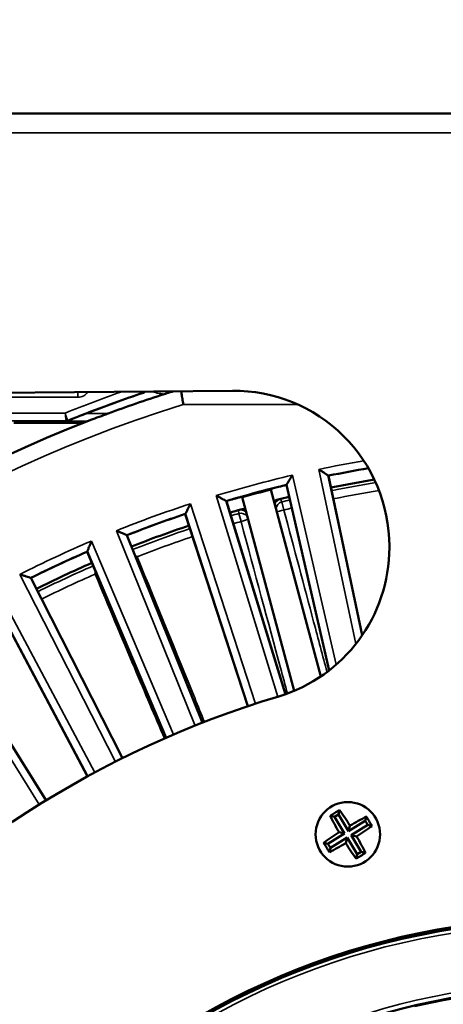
# Model space of a CAD drawing. Header units: inches. Extents: x 0 to 234, y 0 to 165.
# Tile 19 of 85: x 60.74 to 62.89, y 75.79 to 80.78. Entities that reach past the tile are written whole.
import ezdxf

# ---------------------------------------------------------------- set-up
doc = ezdxf.new("R2010")
doc.units = ezdxf.units.IN
doc.header["$LTSCALE"] = 10
doc.header["$MEASUREMENT"] = 0
for name, color, linetype, lineweight in [('Dimension (ANSI)', 7, 'Continuous', 25), ('Visible (ANSI)', 7, 'Continuous', 50), ('Visible Narrow (ANSI)', 7, 'Continuous', 35)]:
    doc.layers.add(name, color=color, linetype=linetype, lineweight=lineweight)
doc.styles.add('Note Text (ANSI)', font='arial.ttf')
doc.dimstyles.new('Default (ANSI)', dxfattribs={"dimscale": 10, "dimtxt": 0.12, "dimasz": 0.098425, "dimexe": 0.125, "dimexo": 0.0625, "dimgap": 0.031496, "dimtad": 0, "dimtih": 1, "dimtoh": 1, "dimrnd": 1e-08, "dimzin": 4, "dimdsep": 46, "dimtxsty": 'Note Text (ANSI)', "dimcen": 0.09, "dimdle": 0.393701, "dimclrd": 256, "dimclre": 256, "dimclrt": 256, "dimadec": 0, "dimazin": 1, "dimtfac": 1, "dimtofl": 0, "dimtmove": 0, "dimatfit": 3, "dimfxl": 1, "dimtolj": 1, "dimtzin": 4, "dimlwd": -1, "dimlwe": -1, "dimarcsym": 0})

# ---------------------------------------------------------------- blocks, each defined once
blk = doc.blocks.new('*D11')
at = {"layer": 'Defpoints', "color": 0, "transparency": 16777216}
for p in [(83.2028, 84.081), (43.8328, 80.144), (83.2028, 80.144)]:
    blk.add_point(p, dxfattribs=at)
at = {"layer": 'Dimension (ANSI)', "transparency": 16777216}
for p, q in [((43.8328, 80.769), (43.8328, 85.331)), ((83.2028, 80.769), (83.2028, 85.331)), ((44.817, 84.081), (57.458, 84.081)), ((82.2186, 84.081), (61.7968, 84.081))]:
    blk.add_line(p, q, dxfattribs=at)
for points in [[(44.817, 84.245), (44.817, 83.9169), (43.8328, 84.081)], [(82.2186, 84.245), (82.2186, 83.9169), (83.2028, 84.081)]]:
    blk.add_solid(points, dxfattribs=at)
at = {"layer": 'Dimension (ANSI)', "transparency": 16777216, "insert": (57.773, 84.6941), "char_height": 1.2, "attachment_point": 1, "style": 'Note Text (ANSI)'}
blk.add_mtext('\\A1;\\fArial|b0|i0;39.4"', dxfattribs=at)

msp = doc.modelspace()

# ---------------------------------------------------------------- linework, layer by layer
at = {"layer": 'Visible (ANSI)'}
for p, q in [((83.0454, 80.3014), (43.9902, 80.3014)), ((58.6054, 78.8688), (61.818, 78.8969)), ((60.7108, 78.7342), (61.0632, 78.7342)), ((62.3036, 78.4668), (62.3015, 78.4682)), ((62.3036, 78.4668), (62.4753, 77.6592)), ((62.0117, 78.3965), (62.2652, 77.4503)), ((62.0908, 78.4197), (62.0921, 78.4217)), ((62.3076, 77.4809), (62.0908, 78.4197)), ((61.787, 78.3382), (61.7848, 78.3394)), ((61.787, 78.3382), (62.086, 77.3602)), ((62.1299, 77.3771), (61.8671, 78.3578)), ((61.5791, 78.2727), (61.5803, 78.2749)), ((61.8955, 77.2991), (61.5791, 78.2727)), ((61.2836, 78.1651), (61.2813, 78.1661)), ((61.2836, 78.1651), (61.667, 77.216)), ((61.0822, 78.0817), (61.0831, 78.084)), ((61.4822, 77.1394), (61.0822, 78.0817)), ((62.6123, 78.1095), (62.6123, 78.103)), ((60.7971, 77.9488), (60.7948, 77.9496)), ((60.7971, 77.9488), (61.2619, 77.0367)), ((61.0844, 76.9443), (60.6038, 77.8482)), ((60.3314, 77.6909), (60.8739, 76.8228)), ((62.3342, 76.7389), (62.3122, 76.7443)), ((62.3544, 76.7512), (62.3342, 76.7389)), ((62.3342, 76.7389), (62.3858, 76.6545)), ((62.3544, 76.7512), (62.3597, 76.7733)), ((62.4059, 76.6668), (62.3544, 76.7512)), ((62.4904, 76.7184), (62.4957, 76.7405)), ((62.4904, 76.7184), (62.4059, 76.6668)), ((62.4059, 76.6668), (62.4128, 76.6951)), ((62.4182, 76.6467), (62.5027, 76.6983)), ((62.5027, 76.6983), (62.4904, 76.7184)), ((62.5027, 76.6983), (62.5247, 76.6929)), ((62.3858, 76.6545), (62.3014, 76.603)), ((62.3137, 76.5828), (62.3981, 76.6344)), ((62.3858, 76.6545), (62.3575, 76.6614)), ((62.3981, 76.6344), (62.3913, 76.6061)), ((62.3981, 76.6344), (62.4497, 76.55)), ((62.4182, 76.6467), (62.4465, 76.6399)), ((62.4698, 76.5623), (62.4182, 76.6467)), ((62.3014, 76.603), (62.2793, 76.6083)), ((62.3014, 76.603), (62.3137, 76.5828)), ((62.3137, 76.5828), (62.3084, 76.5608)), ((62.4497, 76.55), (62.4443, 76.5279)), ((62.4497, 76.55), (62.4698, 76.5623)), ((62.4698, 76.5623), (62.4919, 76.557))]:
    msp.add_line(p, q, dxfattribs=at)
for centre, radius in [((62.402, 76.6506), 0.1634), ((63.5178, 72.4865), 3.7402), ((63.5178, 72.4865), 3.7303), ((63.5178, 72.4865), 3.3874)]:
    msp.add_circle(centre, radius, dxfattribs=at)
for centre, radius, start, end in [((63.5178, 72.4865), 6.752, 108.57081, 111.19253), ((63.5178, 72.4865), 6.7123, 107.74146, 110.30025), ((61.8249, 78.1095), 0.7874, 0, 90.5), ((63.5178, 72.4865), 6.7126, 111.13077, 174.95279), ((63.5178, 72.4865), 6.1024, 99.54298, 101.4768), ((63.5178, 72.4865), 6.0408, 99.35092, 101.47147), ((63.5178, 72.4865), 6.0989, 104.29671, 105.70329), ((63.5178, 72.4865), 6.1024, 103.5232, 103.90154), ((63.5178, 72.4865), 6.1024, 106.09846, 106.4768), ((63.5178, 72.4865), 6.0408, 103.52853, 104.06902), ((63.5178, 72.4865), 6.1024, 108.5232, 111.4768), ((63.5178, 72.4865), 6.0408, 105.93142, 106.47147), ((63.5178, 72.4865), 6.0408, 108.52853, 111.47147), ((63.5178, 72.4865), 6.1024, 113.5232, 116.4768), ((61.8249, 78.103), 0.7874, 286.7736, 0), ((63.5178, 72.4865), 6.0408, 113.52853, 116.47147), ((63.914, 71.5804), 6.8551, 113.6187070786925, 113.6187121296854), ((63.5178, 72.4865), 5.0787, 106.7736, 169.6386), ((63.5178, 72.4865), 3.3841, 76.7021, 103.2979)]:
    msp.add_arc(centre, radius, start, end, dxfattribs=at)
for centre, major_axis, start_param, end_param in [((62.3625, 76.7154), (0.2511, 0.1534), 1.476023, 1.665569), ((62.4191, 76.6611), (-0.1582, 0.259), 1.139907, 1.463962), ((62.3849, 76.6402), (0.1582, -0.259), 1.677631, 2.001685), ((62.4125, 76.6335), (0.259, 0.1582), 1.139907, 1.463962), ((62.4668, 76.6902), (0.1534, -0.2511), 1.476023, 1.665569), ((62.3916, 76.6677), (-0.259, -0.1582), 1.677631, 2.001685), ((62.4125, 76.6335), (0.259, 0.1582), 1.677631, 2.001685), ((62.3849, 76.6402), (0.1582, -0.259), 1.139907, 1.463962), ((62.3373, 76.611), (-0.1534, 0.2511), 1.476023, 1.665569), ((62.3916, 76.6677), (-0.259, -0.1582), 1.139907, 1.463962), ((62.4191, 76.6611), (-0.1582, 0.259), 1.677631, 2.001685), ((62.4416, 76.5858), (-0.2511, -0.1534), 1.476023, 1.665569)]:
    msp.add_ellipse(centre, major_axis=major_axis, ratio=0.173648, start_param=start_param, end_param=end_param, dxfattribs=at)
for points, knots in [([(61.3764, 78.893), (61.376, 78.8926), (61.3756, 78.8922), (61.3742, 78.8907), (61.3729, 78.8897), (61.3703, 78.888), (61.3689, 78.8874), (61.3675, 78.8869)], [0.01925979, 0.01925979, 0.01925979, 0.01925979, 0.02351506, 0.02351506, 0.03528417, 0.03528417, 0.04705284, 0.04705284, 0.04705284, 0.04705284]), ([(61.5182, 78.8943), (61.5175, 78.894), (61.5166, 78.8937), (61.5134, 78.8926), (61.5105, 78.8917), (61.5018, 78.8889), (61.4941, 78.8865), (61.4813, 78.8824), (61.4769, 78.8809), (61.4724, 78.8795)], [0.21229953, 0.21229953, 0.21229953, 0.21229953, 0.2193564, 0.2193564, 0.2360537, 0.2360537, 0.2719064, 0.2719064, 0.29063309, 0.29063309, 0.29063309, 0.29063309]), ([(61.5686, 78.8264), (61.5671, 78.8367), (61.5655, 78.847), (61.5641, 78.8565), (61.5627, 78.866), (61.5614, 78.8746), (61.5603, 78.8819), (61.5595, 78.8869), (61.5589, 78.8911), (61.5584, 78.8946)], [-0.00064, -0.00064, -0.00064, -0.00064, 0.0788827, 0.0788827, 0.0788827, 0.1576252, 0.1576252, 0.1576252, 0.2110922, 0.2110922, 0.2110922, 0.2110922]), ([(60.9831, 78.7441), (60.9836, 78.7443), (60.9841, 78.7445), (60.9904, 78.7472), (60.9998, 78.7511), (61.0286, 78.7628), (61.0547, 78.7732), (61.0769, 78.7818)], [0.6213011, 0.6213011, 0.6213011, 0.6213011, 0.6278399, 0.6278399, 0.6993909, 0.6993909, 0.8796808, 0.8796808, 0.8796808, 0.8796808]), ([(61.189, 78.7818), (61.1885, 78.7816), (61.1879, 78.7814), (61.1733, 78.776), (61.1579, 78.7703), (61.1281, 78.7591), (61.1135, 78.7536), (61.1001, 78.7485), (61.099, 78.7481), (61.0979, 78.7477)], [-0.3063594, -0.3063594, -0.3063594, -0.3063594, -0.3016604, -0.3016604, -0.1877346, -0.1877346, -0.0738088, -0.0738088, -0.06406, -0.06406, -0.06406, -0.06406]), ([(60.9757, 78.7425), (60.9757, 78.7425), (60.9757, 78.7425), (60.977, 78.7425), (60.9782, 78.7426), (60.9806, 78.7432), (60.9819, 78.7436), (60.9831, 78.7441)], [-0.00015442, -0.00015442, -0.00015442, -0.00015442, 0, 0, 0.016303, 0.016303, 0.03276108, 0.03276108, 0.03276108, 0.03276108]), ([(62.3015, 78.4682), (62.3015, 78.4682), (62.3009, 78.4686), (62.2985, 78.4702), (62.2965, 78.4715), (62.291, 78.4751), (62.2871, 78.4776), (62.2788, 78.4831), (62.2743, 78.486), (62.2649, 78.4921), (62.26, 78.4954), (62.255, 78.4986), (62.2549, 78.4987), (62.2548, 78.4987)], [0.2183119, 0.2183119, 0.2183119, 0.2183119, 0.2507933, 0.2507933, 0.2903036, 0.2903036, 0.3431808, 0.3431808, 0.3955043, 0.3955043, 0.4504266, 0.4504266, 0.4512012, 0.4512012, 0.4512012, 0.4512012]), ([(62.0921, 78.4217), (62.0922, 78.4218), (62.0926, 78.4225), (62.0943, 78.4252), (62.0957, 78.4276), (62.0999, 78.4343), (62.1029, 78.4392), (62.111, 78.4522), (62.1162, 78.4605), (62.1215, 78.469), (62.1215, 78.4691), (62.1216, 78.4692)], [-0.2139949, -0.2139949, -0.2139949, -0.2139949, -0.1802441, -0.1802441, -0.1357925, -0.1357925, -0.0759498, -0.0759498, 0, 0, 0.0006332, 0.0006332, 0.0006332, 0.0006332]), ([(62.0517, 78.4101), (62.0469, 78.4089), (62.0418, 78.4076), (62.0324, 78.4052), (62.0281, 78.4041), (62.0214, 78.4022), (62.0184, 78.4014), (62.0147, 78.4003), (62.0137, 78.4), (62.0137, 78.3999)], [-0.4520343, -0.4520343, -0.4520343, -0.4520343, -0.4143937, -0.4143937, -0.3767195, -0.3767195, -0.3390453, -0.3390453, -0.3030893, -0.3030893, -0.3030893, -0.3030893]), ([(61.5803, 78.2749), (61.5803, 78.275), (61.5806, 78.2757), (61.5821, 78.2785), (61.5833, 78.281), (61.5869, 78.288), (61.5895, 78.2932), (61.5964, 78.3069), (61.6008, 78.3156), (61.6054, 78.3246), (61.6054, 78.3246), (61.6055, 78.3247)], [-0.2139949, -0.2139949, -0.2139949, -0.2139949, -0.1802441, -0.1802441, -0.1357925, -0.1357925, -0.0759498, -0.0759498, 0, 0, 0.0006332, 0.0006332, 0.0006332, 0.0006332]), ([(61.7848, 78.3394), (61.7848, 78.3395), (61.7841, 78.3398), (61.7816, 78.3411), (61.7796, 78.3423), (61.7737, 78.3454), (61.7696, 78.3476), (61.7608, 78.3523), (61.7561, 78.3548), (61.7463, 78.3601), (61.741, 78.3629), (61.7358, 78.3657), (61.7357, 78.3657), (61.7356, 78.3658)], [0.2183119, 0.2183119, 0.2183119, 0.2183119, 0.2507933, 0.2507933, 0.2903036, 0.2903036, 0.3431808, 0.3431808, 0.3955043, 0.3955043, 0.4504266, 0.4504266, 0.4512012, 0.4512012, 0.4512012, 0.4512012]), ([(61.8637, 78.3597), (61.8636, 78.3597), (61.8626, 78.3596), (61.8588, 78.3587), (61.8559, 78.3579), (61.8491, 78.3561), (61.8448, 78.355), (61.8355, 78.3524), (61.8304, 78.3509), (61.8257, 78.3495)], [-0.2997125, -0.2997125, -0.2997125, -0.2997125, -0.2637565, -0.2637565, -0.2260823, -0.2260823, -0.1884082, -0.1884082, -0.1507675, -0.1507675, -0.1507675, -0.1507675]), ([(62.0493, 78.3461), (62.0469, 78.3455), (62.0446, 78.3447), (62.0377, 78.3419), (62.0329, 78.3393), (62.028, 78.3357)], [0, 0, 0, 0, 0.01885345, 0.01885345, 0.05649253, 0.05649253, 0.05649253, 0.05649253]), ([(61.8834, 78.297), (61.8773, 78.2977), (61.8717, 78.2975), (61.8645, 78.2964), (61.8621, 78.2959), (61.8597, 78.2953)], [0.0810105, 0.0810105, 0.0810105, 0.0810105, 0.11948657, 0.11948657, 0.13905752, 0.13905752, 0.13905752, 0.13905752]), ([(61.2813, 78.1661), (61.2812, 78.1661), (61.2805, 78.1664), (61.2776, 78.1677), (61.275, 78.1688), (61.2678, 78.1719), (61.2625, 78.1742), (61.2484, 78.1802), (61.2394, 78.1841), (61.2301, 78.188), (61.2301, 78.188), (61.23, 78.1881)], [0.1932684, 0.1932684, 0.1932684, 0.1932684, 0.2208577, 0.2208577, 0.2571941, 0.2571941, 0.3061118, 0.3061118, 0.3681961, 0.3681961, 0.3687138, 0.3687138, 0.3687138, 0.3687138]), ([(61.0831, 78.084), (61.0832, 78.0841), (61.0835, 78.0848), (61.0846, 78.0878), (61.0857, 78.0904), (61.0886, 78.0977), (61.0907, 78.1031), (61.0964, 78.1173), (61.1001, 78.1264), (61.1038, 78.1357), (61.1039, 78.1358), (61.1039, 78.1358)], [-0.2139949, -0.2139949, -0.2139949, -0.2139949, -0.1802441, -0.1802441, -0.1357925, -0.1357925, -0.0759498, -0.0759498, 0, 0, 0.0006332, 0.0006332, 0.0006332, 0.0006332]), ([(60.7948, 77.9496), (60.7947, 77.9496), (60.794, 77.9498), (60.7913, 77.9507), (60.7891, 77.9514), (60.7828, 77.9535), (60.7784, 77.955), (60.769, 77.9581), (60.7639, 77.9597), (60.7532, 77.9632), (60.7476, 77.9651), (60.7419, 77.9669), (60.7418, 77.9669), (60.7418, 77.967)], [0.2183119, 0.2183119, 0.2183119, 0.2183119, 0.2507933, 0.2507933, 0.2903036, 0.2903036, 0.3431808, 0.3431808, 0.3955043, 0.3955043, 0.4504266, 0.4504266, 0.4512012, 0.4512012, 0.4512012, 0.4512012])]:
    msp.add_open_spline(points, degree=3, knots=knots, dxfattribs=at)
for points, degree in [([(62.0137, 78.3999), (62.0127, 78.3982), (62.0117, 78.3965)], 2), ([(61.8671, 78.3578), (61.8654, 78.3587), (61.8637, 78.3597)], 2), ([(61.335, 78.0562), (61.332, 78.0575), (61.329, 78.0588), (61.326, 78.0601)], 3), ([(61.1229, 77.9683), (61.1241, 77.9714), (61.1253, 77.9744), (61.1265, 77.9774)], 3)]:
    msp.add_open_spline(points, degree=degree, dxfattribs=at)
at = {"layer": 'Visible Narrow (ANSI)'}
for p, q in [((43.9902, 80.203), (83.0454, 80.203)), ((61.0358, 78.89), (61.0358, 78.8636)), ((60.0299, 78.8636), (61.0358, 78.8636)), ((61.5686, 78.8264), (62.1505, 78.8264)), ((60.9715, 78.7839), (59.9173, 78.7839)), ((61.189, 78.7818), (61.0769, 78.7818)), ((59.9391, 78.7445), (60.9753, 78.7445)), ((60.9753, 78.7445), (60.9757, 78.7425)), ((60.9757, 78.7425), (61.0843, 78.7425)), ((60.983, 78.7446), (60.9827, 78.746)), ((60.9831, 78.7441), (60.983, 78.7446)), ((62.2548, 78.4987), (62.4427, 77.6149)), ((62.343, 77.5101), (62.1216, 78.4692)), ((62.4739, 77.6572), (62.3015, 78.4682)), ((62.0921, 78.4217), (62.3091, 77.4821)), ((61.9345, 77.3121), (61.6055, 78.3247)), ((61.7356, 78.3658), (62.0469, 77.3476)), ((62.0844, 77.3596), (61.7848, 78.3394)), ((62.053, 78.3455), (62.053, 78.3455)), ((62.0682, 78.3339), (62.0603, 78.3481)), ((62.0783, 78.2929), (62.0682, 78.3339)), ((61.5803, 78.2749), (61.8971, 77.2997)), ((61.8493, 78.2916), (61.8495, 78.2753)), ((61.8495, 78.2753), (61.8612, 78.2347)), ((61.8569, 78.2929), (61.8569, 78.2929)), ((61.23, 78.1881), (61.6288, 77.2009)), ((61.5199, 77.1558), (61.1039, 78.1358)), ((61.6654, 77.2154), (61.2813, 78.1661)), ((61.0831, 78.084), (61.4838, 77.1401)), ((60.7418, 77.967), (61.2251, 77.0183)), ((61.2603, 77.0359), (60.7948, 77.9496)), ((61.1206, 76.9639), (60.6207, 77.9039)), ((60.6045, 77.8505), (61.0859, 76.9451)), ((60.2747, 77.7042), (60.8389, 76.8012)), ((60.8724, 76.8219), (60.329, 77.6915))]:
    msp.add_line(p, q, dxfattribs=at)
for radius in [3.7106, 3.4111]:
    msp.add_circle((63.5178, 72.4865), radius, dxfattribs=at)
for centre, radius, start, end in [((63.5178, 72.4865), 6.7115, 107.30328, 174.952), ((63.5178, 72.4865), 6.7927, 109.43932, 112.01572), ((63.5178, 72.4865), 6.7534, 108.59564, 112.04809), ((61.5493, 79.455), 0.5806, 255.3604, 262.3916), ((63.5178, 72.4865), 6.6328, 107.08982, 174.89192), ((63.5178, 72.4865), 6.1435, 99.69907, 101.86356), ((63.5178, 72.4865), 6.1041, 99.54909, 101.49319), ((63.5178, 72.4865), 6.1435, 103.13644, 106.86356), ((63.5178, 72.4865), 6.0244, 99.30788, 101.47003), ((63.5178, 72.4865), 6.1041, 103.50681, 106.49319), ((63.5178, 72.4865), 5.9822, 99.2126, 101.46629), ((63.5178, 72.4865), 6.1435, 108.13644, 111.86356), ((63.5178, 72.4865), 6.0244, 103.52997, 103.92354), ((63.5178, 72.4865), 6.1041, 108.50681, 111.49319), ((63.5178, 72.4865), 6.0244, 106.07646, 106.47003), ((63.5178, 72.4865), 5.9822, 103.53371, 103.92354), ((63.5178, 72.4865), 5.9822, 106.07646, 106.46629), ((63.5178, 72.4865), 6.0244, 108.52997, 111.47003), ((63.5178, 72.4865), 6.1435, 113.13644, 116.86356), ((63.5178, 72.4865), 5.9822, 108.53371, 111.40059), ((63.5178, 72.4865), 6.1041, 113.50681, 116.49319), ((63.5178, 72.4865), 6.0244, 113.52997, 116.47003), ((63.5178, 72.4865), 5.9822, 113.59941, 116.46629), ((64.2054, 70.9139), 7.5856, 113.6181954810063, 113.6181999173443)]:
    msp.add_arc(centre, radius, start, end, dxfattribs=at)
for centre, major_axis, ratio, start_param, end_param in [((61.358, 78.9059), (0.0023, 0.0195), 0.999174, 3.585502, 4.114791), ((61.358, 78.9059), (-0.0001, -0.0197), 0.998552, 0.330375, 0.8596), ((264.4188, 137.8356), (-203.2309, -58.869), 0.015877, 0.037315, 0.03769), ((60.9753, 78.7642), (0.0197, 0), 0.999853, 4.712389, 5.097141), ((62.0698, 78.3099), (-0.0344, -0.0191), 0.999837, 4.450487, 5.493467), ((62.0776, 78.2957), (-0.0344, -0.0191), 0.999837, 4.449827, 5.736568), ((61.8601, 78.2537), (-0.0394, -0.0007), 0.999837, 3.931311, 4.974291), ((61.8604, 78.2374), (-0.0394, -0.0007), 0.999837, 3.68821, 4.974951), ((62.0776, 78.2957), (-0.038, -0.0102), 0.072621, 0.302894, 1.569455), ((61.8604, 78.2374), (0.038, 0.0102), 0.072621, 4.71373, 5.980291)]:
    msp.add_ellipse(centre, major_axis=major_axis, ratio=ratio, start_param=start_param, end_param=end_param, dxfattribs=at)
for points, knots in [([(61.0358, 78.8636), (61.0458, 78.8636), (61.0653, 78.8687), (61.0801, 78.8825), (61.0853, 78.8905)], [0, 0, 0, 0, 0.0763101, 0.1490735, 0.1490735, 0.1490735, 0.1490735]), ([(61.3457, 78.8928), (61.3492, 78.8917), (61.3547, 78.89), (61.3606, 78.8883), (61.3635, 78.8875), (61.3642, 78.8873), (61.3642, 78.8873)], [0.10171158, 0.10171158, 0.10171158, 0.10171158, 0.12710797, 0.14299646, 0.15094071, 0.15888496, 0.15888496, 0.15888496, 0.15888496]), ([(60.9827, 78.746), (60.9827, 78.7461), (60.9814, 78.7502), (60.9773, 78.7643), (60.9738, 78.7759), (60.9715, 78.7837), (60.9715, 78.7838), (60.9715, 78.7839)], [-0.07755132, -0.07755132, -0.07755132, -0.07755132, -0.04653079, -0.03102053, 0, 0, 0.00036987, 0.00036987, 0.00036987, 0.00036987]), ([(60.9715, 78.7839), (60.9715, 78.7838), (60.9715, 78.7837), (60.9723, 78.7756), (60.9734, 78.7636), (60.9749, 78.7489), (60.9753, 78.7447), (60.9753, 78.7445)], [-0.00036987, -0.00036987, -0.00036987, -0.00036987, 0, 0, 0.03102053, 0.04653079, 0.07755132, 0.07755132, 0.07755132, 0.07755132]), ([(62.2966, 77.4726), (62.275, 77.5543), (62.2059, 77.8145), (62.1301, 78.0992), (62.0783, 78.2929)], [-2.47321, -2.47321, -2.47321, -2.47321, -1.742518, -0.241923, -0.241923, -0.241923, -0.241923]), ([(61.8612, 78.2347), (61.9306, 77.9766), (62.0122, 77.6738), (62.0848, 77.406), (62.0963, 77.3639)], [-14.923334, -14.923334, -14.923334, -14.923334, -12.922541, -12.537694, -12.537694, -12.537694, -12.537694]), ([(61.6757, 77.2194), (61.6598, 77.2591), (61.5562, 77.5166), (61.4375, 77.8076), (61.335, 78.0562)], [-3.8748, -3.8748, -3.8748, -3.8748, -3.497777, -1.484622, -1.484622, -1.484622, -1.484622]), ([(61.1229, 77.9683), (61.19, 77.807), (61.2569, 77.6475), (61.3211, 77.4952), (61.3742, 77.3694), (61.4255, 77.2486), (61.4737, 77.1357)], [-7.353843, -7.353843, -7.353843, -7.353843, -6.045561, -6.045561, -6.045561, -4.96371, -4.96371, -4.96371, -4.96371])]:
    msp.add_open_spline(points, degree=3, knots=knots, dxfattribs=at)
for points in [[(62.0603, 78.3481), (62.0601, 78.3483), (62.0563, 78.3476), (62.0494, 78.3461)], [(61.8597, 78.2953), (61.8529, 78.2931), (61.8493, 78.2918), (61.8493, 78.2916)]]:
    msp.add_open_spline(points, degree=3, dxfattribs=at)

# ---------------------------------------------------------------- dimensions: what is measured, and where the dimension line sits
at = {"layer": 'Dimension (ANSI)'}
dim = msp.add_linear_dim(base=(83.2028, 84.081), p1=(43.8328, 80.144), p2=(83.2028, 80.144), angle=180, text='\\fArial|b0|i0;<>"', dimstyle='Default (ANSI)', override={"dimgap": 0.031496, "dimtih": 0, "dimtoh": 0, "dimdec": 1, "dimtol": 0, "dimlim": 0, "dimtp": 0, "dimtm": 0, "dimtdec": 2, "dimatfit": 1}, dxfattribs=at)
dim.commit()
dim.dimension.update_dxf_attribs({"geometry": '*D11', "text_midpoint": (59.6274, 84.081), "dimtype": 160})

doc.saveas('drawing.dxf')
